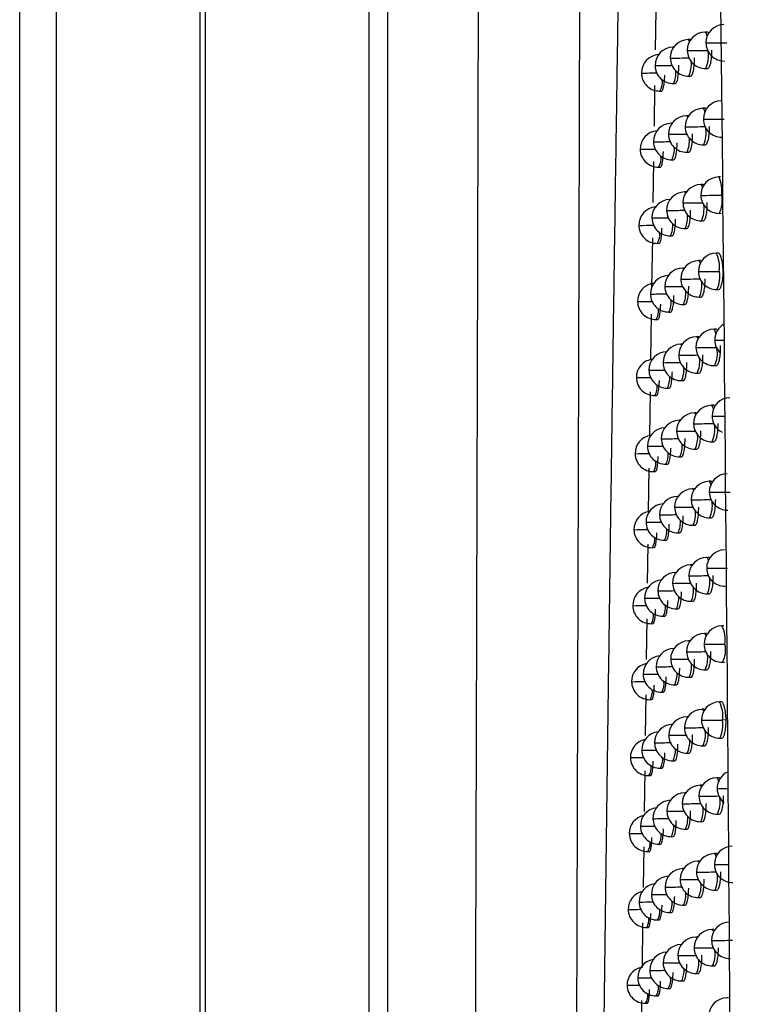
# Model space of a CAD drawing. Header units: millimetres. Extents: x 25 to 1229, y -261 to 1180.
# Tile 98 of 224: x 341 to 361, y 360 to 387. Entities that reach past the tile are written whole.
import ezdxf

# ---------------------------------------------------------------- set-up
doc = ezdxf.new("R2010")
doc.units = ezdxf.units.MM

msp = doc.modelspace()

# ---------------------------------------------------------------- linework, layer by layer
at = {"color": 7, "linetype": 'Continuous', "lineweight": 25}
for p, q in [((340.926, 280.449), (340.926, 640.449)), ((341.926, 640.449), (341.926, 280.449)), ((345.882, 280.406), (345.882, 640.493)), ((346.013, 452.562), (346.013, 338.337)), ((350.522, 338.789), (350.522, 452.347)), ((351.022, 452.347), (351.022, 338.552)), ((358.379, 386.495), (358.397, 387.587)), ((359.793, 386.984), (359.741, 386.983)), ((359.327, 386.777), (359.276, 386.777)), ((358.881, 386.571), (358.856, 386.571)), ((358.375, 386.064), (358.365, 386.064)), ((357.999, 385.86), (357.991, 385.86)), ((359.293, 385.777), (359.341, 385.778)), ((359.759, 385.983), (359.806, 385.984)), ((358.347, 384.402), (358.363, 385.521)), ((358.874, 385.571), (358.921, 385.572)), ((358.5, 385.366), (358.547, 385.367)), ((359.733, 384.893), (359.681, 384.892)), ((358.829, 384.481), (358.813, 384.481)), ((359.276, 384.687), (359.224, 384.686)), ((358.332, 383.974), (358.322, 383.974)), ((359.698, 383.893), (359.746, 383.893)), ((357.963, 383.77), (357.955, 383.77)), ((359.242, 383.686), (359.29, 383.687)), ((358.316, 382.309), (358.332, 383.429)), ((358.831, 383.481), (358.878, 383.482)), ((358.464, 383.276), (358.512, 383.277)), ((359.673, 382.804), (359.621, 382.803)), ((360.166, 383.01), (360.113, 383.01)), ((359.225, 382.597), (359.174, 382.597)), ((358.779, 382.391), (358.771, 382.391)), ((360.131, 382.01), (360.179, 382.011)), ((358.289, 381.885), (358.28, 381.885)), ((359.639, 381.803), (359.687, 381.804)), ((357.928, 381.68), (357.92, 381.68)), ((359.192, 381.597), (359.239, 381.598)), ((358.281, 379.989), (358.301, 381.337)), ((358.429, 381.187), (358.477, 381.188)), ((358.789, 381.391), (358.836, 381.392)), ((360.098, 380.921), (360.045, 380.92)), ((359.615, 380.715), (359.563, 380.714)), ((359.168, 380.508), (359.124, 380.508)), ((358.729, 380.302), (358.729, 380.302)), ((360.063, 379.921), (360.111, 379.921)), ((357.893, 379.592), (357.886, 379.592)), ((358.247, 379.796), (358.238, 379.796)), ((359.581, 379.714), (359.628, 379.715)), ((358.747, 379.303), (358.794, 379.303)), ((359.142, 379.508), (359.19, 379.509)), ((358.251, 377.991), (358.27, 379.247)), ((358.395, 379.098), (358.442, 379.099)), ((360.031, 378.833), (359.979, 378.832)), ((359.557, 378.626), (359.506, 378.625)), ((359.111, 378.42), (359.075, 378.42)), ((358.206, 377.708), (358.197, 377.708)), ((359.997, 377.832), (360.044, 377.833)), ((357.859, 377.504), (357.852, 377.504)), ((359.093, 377.42), (359.141, 377.421)), ((359.523, 377.626), (359.571, 377.626)), ((358.706, 377.215), (358.753, 377.216)), ((358.22, 375.904), (358.238, 377.109)), ((358.361, 377.01), (358.408, 377.011)), ((359.965, 376.745), (359.913, 376.744)), ((359.054, 376.333), (359.027, 376.332)), ((359.501, 376.539), (359.449, 376.538)), ((358.165, 375.621), (358.157, 375.621)), ((359.467, 375.538), (359.515, 375.539)), ((359.931, 375.745), (359.979, 375.745)), ((357.825, 375.417), (357.818, 375.417)), ((359.045, 375.332), (359.093, 375.333)), ((358.189, 373.819), (358.207, 375.02)), ((358.665, 375.128), (358.713, 375.128)), ((358.327, 374.923), (358.375, 374.924)), ((359.445, 374.452), (359.394, 374.451)), ((359.901, 374.659), (359.849, 374.658)), ((358.999, 374.246), (358.98, 374.246)), ((358.499, 373.739), (358.489, 373.739)), ((359.867, 373.658), (359.914, 373.659)), ((358.125, 373.534), (358.117, 373.534)), ((359.412, 373.452), (359.459, 373.452)), ((357.792, 373.331), (357.785, 373.331)), ((358.998, 373.246), (359.046, 373.247)), ((358.161, 371.86), (358.176, 372.932)), ((358.294, 372.837), (358.342, 372.838)), ((358.626, 373.041), (358.673, 373.042)), ((359.837, 372.573), (359.786, 372.572)), ((359.391, 372.366), (359.339, 372.366)), ((358.944, 372.16), (358.934, 372.16)), ((358.452, 371.653), (358.443, 371.653)), ((359.803, 371.572), (359.851, 371.573)), ((357.759, 371.245), (357.753, 371.245)), ((358.085, 371.449), (358.078, 371.449)), ((359.357, 371.366), (359.405, 371.367)), ((358.586, 370.956), (358.634, 370.957)), ((358.951, 371.16), (358.999, 371.161)), ((358.133, 369.772), (358.148, 370.889)), ((358.262, 370.752), (358.309, 370.753)), ((360.253, 370.694), (360.201, 370.693)), ((359.775, 370.487), (359.723, 370.487)), ((359.328, 370.281), (359.286, 370.281)), ((358.891, 370.075), (358.888, 370.075)), ((358.406, 369.568), (358.397, 369.569)), ((360.219, 369.693), (360.267, 369.694)), ((358.046, 369.364), (358.039, 369.364)), ((359.741, 369.487), (359.789, 369.488)), ((357.727, 369.161), (357.721, 369.161)), ((358.906, 369.076), (358.953, 369.076)), ((359.303, 369.281), (359.351, 369.282)), ((358.104, 367.685), (358.12, 368.801)), ((358.548, 368.871), (358.595, 368.872)), ((358.23, 368.667), (358.277, 368.668)), ((360.183, 368.61), (360.131, 368.609)), ((359.714, 368.403), (359.662, 368.402)), ((359.267, 368.197), (359.233, 368.196)), ((360.315, 368.111), (360.214, 368.109)), ((358.361, 367.484), (358.352, 367.485)), ((359.68, 367.402), (359.728, 367.403)), ((360.149, 367.609), (360.197, 367.61)), ((358.008, 367.28), (358.001, 367.28)), ((359.251, 367.197), (359.298, 367.197)), ((357.695, 367.077), (357.689, 367.077)), ((358.861, 366.992), (358.908, 366.992)), ((358.076, 365.599), (358.091, 366.714)), ((358.51, 366.787), (358.557, 366.788)), ((358.198, 366.583), (358.245, 366.584)), ((360.114, 366.526), (360.062, 366.525)), ((359.207, 366.114), (359.181, 366.113)), ((359.653, 366.32), (359.602, 366.319)), ((360.08, 365.525), (360.128, 365.526)), ((358.316, 365.401), (358.307, 365.401)), ((359.62, 365.319), (359.668, 365.32)), ((357.663, 364.994), (357.658, 364.994)), ((357.97, 365.197), (357.963, 365.197)), ((359.199, 365.113), (359.246, 365.114)), ((358.472, 364.704), (358.52, 364.705)), ((358.816, 364.908), (358.864, 364.909)), ((358.047, 363.515), (358.062, 364.629)), ((358.167, 364.501), (358.214, 364.501)), ((360.046, 364.443), (359.994, 364.442)), ((359.594, 364.237), (359.543, 364.236)), ((359.148, 364.031), (359.13, 364.031)), ((358.649, 363.524), (358.639, 363.524)), ((360.012, 363.443), (360.06, 363.443)), ((357.933, 363.115), (357.927, 363.115)), ((358.272, 363.319), (358.264, 363.319)), ((359.561, 363.236), (359.608, 363.237)), ((357.632, 362.912), (357.627, 362.912)), ((358.773, 362.826), (358.82, 362.827)), ((359.148, 363.031), (359.195, 363.032)), ((358.017, 361.323), (358.034, 362.544)), ((358.435, 362.622), (358.483, 362.623)), ((358.136, 362.418), (358.183, 362.419)), ((359.979, 362.361), (359.927, 362.361)), ((359.532, 362.155), (359.485, 362.154)), ((359.09, 361.949), (359.079, 361.949)), ((358.229, 361.237), (358.221, 361.238)), ((358.598, 361.442), (358.588, 361.442)), ((359.945, 361.361), (359.993, 361.362)), ((357.897, 361.034), (357.89, 361.034)), ((359.097, 360.949), (359.145, 360.95)), ((359.502, 361.155), (359.55, 361.155)), ((357.602, 360.831), (357.597, 360.831)), ((358.73, 360.745), (358.777, 360.745)), ((357.99, 359.244), (358.005, 360.417)), ((358.399, 360.541), (358.447, 360.541)), ((360.385, 360.487), (360.333, 360.486)), ((358.106, 360.337), (358.153, 360.338))]:
    msp.add_line(p, q, dxfattribs=at)
at = {"color": 7, "linetype": 'Continuous', "lineweight": 25, "flags": 128}
for points in [[(359.741, 386.983), (359.741, 386.983), (359.77, 386.945), (359.791, 386.861)], [(359.276, 386.777), (359.276, 386.777), (359.305, 386.738), (359.31, 386.721)], [(359.78, 386.684), (359.762, 386.685), (359.761, 386.685)], [(358.856, 386.571), (358.856, 386.571), (358.872, 386.559)], [(359.265, 386.477), (359.25, 386.477), (359.25, 386.477)], [(358.797, 386.27), (358.785, 386.27), (358.785, 386.27)], [(359.681, 384.892), (359.681, 384.892), (359.71, 384.854), (359.728, 384.787)], [(358.813, 384.481), (358.813, 384.481), (358.825, 384.475)], [(359.224, 384.686), (359.225, 384.686), (359.253, 384.648), (359.256, 384.641)], [(359.709, 384.594), (359.692, 384.594), (359.691, 384.594)], [(358.745, 384.18), (358.733, 384.18), (358.733, 384.18)], [(359.204, 384.386), (359.19, 384.386), (359.19, 384.386)], [(359.621, 382.803), (359.622, 382.803), (359.65, 382.764), (359.665, 382.712)], [(359.174, 382.597), (359.174, 382.597), (359.202, 382.561)], [(358.771, 382.391), (358.771, 382.391), (358.777, 382.389)], [(359.144, 382.296), (359.13, 382.296), (359.13, 382.296)], [(359.639, 382.503), (359.623, 382.504), (359.622, 382.504)], [(358.694, 382.09), (358.683, 382.09), (358.683, 382.09)], [(359.563, 380.714), (359.563, 380.714), (359.592, 380.675), (359.604, 380.637)], [(359.124, 380.508), (359.124, 380.508), (359.149, 380.48)], [(359.571, 380.414), (359.555, 380.414), (359.554, 380.414)], [(359.086, 380.207), (359.072, 380.207), (359.072, 380.207)], [(358.644, 380.001), (358.633, 380.001), (358.633, 380.001)], [(359.979, 378.832), (359.982, 378.832), (360.01, 378.787), (360.031, 378.701)], [(359.506, 378.625), (359.506, 378.625), (359.535, 378.587), (359.543, 378.561)], [(360.023, 378.533), (360.005, 378.534), (360.004, 378.534)], [(359.075, 378.42), (359.076, 378.42), (359.096, 378.4)], [(359.503, 378.326), (359.488, 378.326), (359.488, 378.326)], [(359.028, 378.119), (359.015, 378.119), (359.015, 378.119)], [(358.595, 377.913), (358.584, 377.913), (358.584, 377.913)], [(359.913, 376.744), (359.914, 376.744), (359.942, 376.706), (359.962, 376.631)], [(359.027, 376.332), (359.028, 376.332), (359.045, 376.319)], [(359.449, 376.538), (359.449, 376.538), (359.478, 376.5), (359.484, 376.484)], [(359.947, 376.446), (359.93, 376.446), (359.929, 376.446)], [(359.437, 376.238), (359.423, 376.238), (359.422, 376.238)], [(358.547, 375.826), (358.536, 375.826), (358.536, 375.826)], [(358.971, 376.031), (358.958, 376.031), (358.958, 376.031)], [(359.394, 374.451), (359.394, 374.451), (359.423, 374.413), (359.425, 374.408)], [(359.849, 374.658), (359.849, 374.658), (359.878, 374.619), (359.894, 374.56)], [(358.98, 374.246), (358.98, 374.246), (358.993, 374.238)], [(359.872, 374.358), (359.856, 374.359), (359.855, 374.359)], [(358.915, 373.945), (358.903, 373.945), (358.903, 373.945)], [(359.372, 374.151), (359.358, 374.151), (359.358, 374.151)], [(359.786, 372.572), (359.786, 372.572), (359.815, 372.534), (359.828, 372.488)], [(359.339, 372.366), (359.339, 372.366), (359.367, 372.331)], [(359.799, 372.272), (359.783, 372.272), (359.782, 372.272)], [(358.934, 372.16), (358.934, 372.16), (358.942, 372.157)], [(359.309, 372.065), (359.295, 372.065), (359.295, 372.065)], [(358.86, 371.859), (358.848, 371.859), (358.848, 371.859)], [(359.723, 370.487), (359.724, 370.487), (359.752, 370.448), (359.763, 370.416)], [(359.286, 370.281), (359.286, 370.281), (359.31, 370.254)], [(359.726, 370.187), (359.711, 370.187), (359.71, 370.187)], [(358.888, 370.075), (358.888, 370.075), (358.89, 370.075)], [(359.246, 369.98), (359.232, 369.98), (359.232, 369.98)], [(358.806, 369.774), (358.795, 369.774), (358.794, 369.774)], [(359.662, 368.402), (359.662, 368.402), (359.691, 368.364), (359.698, 368.343)], [(359.233, 368.196), (359.233, 368.196), (359.253, 368.177)], [(359.655, 368.102), (359.641, 368.102), (359.64, 368.102)], [(360.214, 368.109), (360.214, 368.109), (360.214, 368.109), (360.214, 368.109), (360.214, 368.108), (360.214, 368.108), (360.214, 368.108), (360.214, 368.108), (360.214, 368.108)], [(358.753, 367.69), (358.742, 367.69), (358.742, 367.69)], [(359.184, 367.895), (359.171, 367.896), (359.171, 367.896)], [(360.062, 366.525), (360.062, 366.525), (360.091, 366.487), (360.108, 366.424)], [(359.181, 366.113), (359.181, 366.113), (359.198, 366.1)], [(359.602, 366.319), (359.602, 366.319), (359.631, 366.281), (359.635, 366.27)], [(360.088, 366.226), (360.071, 366.226), (360.07, 366.226)], [(359.123, 365.812), (359.111, 365.812), (359.111, 365.812)], [(359.586, 366.019), (359.571, 366.019), (359.571, 366.019)], [(358.7, 365.606), (358.69, 365.606), (358.69, 365.606)], [(359.994, 364.442), (359.994, 364.442), (360.023, 364.404), (360.037, 364.355)], [(359.543, 364.236), (359.543, 364.236), (359.572, 364.198), (359.572, 364.196)], [(359.13, 364.031), (359.13, 364.031), (359.142, 364.024)], [(359.517, 363.936), (359.503, 363.936), (359.503, 363.936)], [(360.01, 364.143), (359.994, 364.143), (359.993, 364.143)], [(359.064, 363.729), (359.052, 363.729), (359.052, 363.729)], [(359.927, 362.361), (359.928, 362.361), (359.956, 362.322), (359.967, 362.286)], [(359.485, 362.154), (359.485, 362.154), (359.511, 362.123)], [(359.933, 362.061), (359.918, 362.061), (359.917, 362.061)], [(359.079, 361.949), (359.08, 361.949), (359.087, 361.946)], [(359.45, 361.854), (359.436, 361.854), (359.436, 361.854)], [(359.005, 361.647), (358.994, 361.648), (358.993, 361.648)]]:
    msp.add_lwpolyline(points, dxfattribs=at)
at = {"color": 7, "linetype": 'Continuous', "lineweight": 25}
for centre, radius, start, end in [((360.261, 386.69), 0.5, 91.0216, 180.6501), ((359.75, 386.483), 0.5, 91.0216, 180.7038), ((359.284, 386.277), 0.5, 91.0216, 180.7364), ((360.261, 386.69), 0.5, 180.6501, 271.0216), ((359.354, 462.343), 75.66, 270.32239, 270.74291), ((358.491, 385.866), 0.5, 93.4693, 180.737), ((358.865, 386.071), 0.5, 91.0216, 180.7475), ((359.75, 386.483), 0.5, 180.7038, 271.0216), ((358.795, 459.628), 73.153, 270.36858, 270.7928), ((358.966, 386.331), 0.866, 336.2945, 7.7765), ((358.865, 386.071), 0.5, 180.7475, 271.0216), ((357.831, 458.114), 72.051, 270.43272, 270.79408), ((359.284, 386.277), 0.5, 180.7364, 271.0216), ((358.292, 457.72), 71.452, 270.40531, 270.80464), ((358.584, 386.096), 0.778, 335.7611, 5.6099), ((358.491, 385.866), 0.5, 180.737, 271.0216), ((357.411, 460.905), 75.048, 270.44909, 270.76275), ((358.228, 385.869), 0.712, 335.2534, 3.8302), ((358.08, 385.611), 0.486, 329.7446, 7.2893), ((360.191, 384.6), 0.5, 91.0216, 180.6664), ((359.69, 384.392), 0.5, 91.0216, 180.7159), ((358.822, 383.981), 0.5, 91.0216, 180.7522), ((359.233, 384.186), 0.5, 91.0216, 180.7446), ((360.191, 384.6), 0.5, 180.6664, 271.0216), ((359.272, 459.349), 74.757, 270.33472, 270.76084), ((358.455, 383.776), 0.5, 94.3605, 180.7386), ((359.233, 384.186), 0.5, 180.7446, 271.0216), ((358.233, 455.112), 70.935, 270.41369, 270.80897), ((359.69, 384.392), 0.5, 180.7159, 271.0216), ((358.727, 456.59), 72.206, 270.37872, 270.80109), ((358.926, 384.234), 0.844, 336.1767, 7.2634), ((358.822, 383.981), 0.5, 180.7522, 271.0216), ((357.781, 455.847), 71.875, 270.43924, 270.7952), ((358.546, 384.001), 0.764, 335.6595, 5.2364), ((358.455, 383.776), 0.5, 180.7386, 271.0216), ((357.368, 458.954), 75.187, 270.45368, 270.76129), ((358.195, 383.775), 0.701, 335.163, 3.5345), ((358.05, 383.519), 0.48, 329.6748, 7.0406), ((359.63, 382.303), 0.5, 91.0216, 180.7272), ((360.122, 382.51), 0.5, 91.0216, 180.6819), ((359.293, 382.617), 0.909, 353.1585, 25.5591), ((359.183, 382.097), 0.5, 91.0216, 180.7521), ((358.78, 381.891), 0.5, 91.0216, 180.7564), ((359.63, 382.303), 0.5, 180.7272, 271.0216), ((358.66, 453.658), 71.363, 270.38854, 270.80854), ((360.122, 382.51), 0.5, 180.6819, 271.0216), ((359.191, 456.511), 74.009, 270.34678, 270.77771), ((359.41, 382.357), 0.8, 334.2879, 10.9481), ((358.42, 381.687), 0.5, 95.246, 180.7397), ((359.183, 382.097), 0.5, 180.7521, 271.0216), ((358.176, 452.579), 70.491, 270.42175, 270.81265), ((358.885, 382.138), 0.825, 336.0635, 6.7916), ((358.78, 381.891), 0.5, 180.7564, 271.0216), ((357.731, 453.639), 71.757, 270.44544, 270.7958), ((358.162, 381.683), 0.691, 335.0747, 3.2509), ((358.509, 381.907), 0.75, 335.5606, 4.8818), ((358.42, 381.687), 0.5, 180.7397, 271.0216), ((357.325, 457.056), 75.378, 270.45795, 270.75943), ((358.02, 381.427), 0.474, 329.6068, 6.8009), ((360.054, 380.42), 0.5, 91.0216, 180.6965), ((359.259, 380.534), 0.876, 352.5283, 26.1898), ((359.572, 380.214), 0.5, 91.0216, 180.7378), ((359.133, 380.008), 0.5, 91.0216, 180.759), ((360.054, 380.42), 0.5, 180.6965, 271.0216), ((359.111, 453.813), 73.401, 270.35856, 270.79356), ((359.382, 380.263), 0.763, 333.3442, 11.8924), ((358.738, 379.803), 0.5, 91.0216, 180.7599), ((359.572, 380.214), 0.5, 180.7378, 271.0216), ((358.595, 450.821), 70.616, 270.39805, 270.81519), ((358.844, 380.043), 0.807, 335.9543, 6.3532), ((358.386, 379.598), 0.5, 96.1259, 180.7403), ((359.133, 380.008), 0.5, 180.759, 271.0216), ((358.119, 450.116), 70.117, 270.42949, 270.8157), ((358.471, 379.814), 0.738, 335.464, 4.5441), ((358.386, 379.598), 0.5, 180.7403, 271.0216), ((357.283, 455.21), 75.621, 270.46192, 270.75718), ((358.738, 379.803), 0.5, 180.7599, 271.0216), ((357.682, 451.489), 71.695, 270.45132, 270.79591), ((358.129, 379.591), 0.682, 334.9886, 2.9785), ((357.991, 379.336), 0.469, 329.5405, 6.5699), ((359.988, 378.332), 0.5, 91.0216, 180.7102), ((360.504, 378.539), 0.5, 119.8299, 180.6534), ((359.515, 378.125), 0.5, 91.0216, 180.7476), ((360.504, 378.539), 0.5, 180.6534, 226.4316), ((359.864, 416.347), 37.814, 270.241, 270.6019), ((358.697, 377.715), 0.5, 91.0216, 180.7629), ((359.084, 377.92), 0.5, 91.0216, 180.7652), ((359.988, 378.332), 0.5, 180.7102, 271.0216), ((359.038, 450.502), 72.178, 270.36931, 270.80289), ((359.404, 378.155), 0.675, 331.4159, 12.9855), ((358.352, 377.51), 0.5, 97.0007, 180.7405), ((359.515, 378.125), 0.5, 180.7476, 271.0216), ((358.531, 448.074), 69.957, 270.40723, 270.82108), ((358.802, 377.949), 0.791, 335.8486, 5.9425), ((358.697, 377.715), 0.5, 180.7629, 271.0216), ((357.634, 449.393), 71.688, 270.45688, 270.79555), ((359.084, 377.92), 0.5, 180.7652, 271.0216), ((358.063, 447.72), 69.809, 270.4369, 270.81814), ((358.434, 377.722), 0.726, 335.3698, 4.2219), ((358.352, 377.51), 0.5, 180.7405, 271.0216), ((357.242, 453.416), 75.915, 270.46557, 270.75457), ((358.096, 377.5), 0.673, 334.9044, 2.7167), ((357.962, 377.246), 0.463, 329.4759, 6.3472), ((360.429, 376.452), 0.5, 91.0216, 180.6705), ((359.922, 376.244), 0.5, 91.0216, 180.7232), ((359.036, 375.832), 0.5, 91.0216, 180.7709), ((359.458, 376.038), 0.5, 91.0216, 180.7567), ((360.429, 376.452), 0.5, 180.6705, 243.1543), ((359.714, 423.964), 47.519, 270.2801, 270.6758), ((358.656, 375.627), 0.5, 92.778, 180.7654), ((359.922, 376.244), 0.5, 180.7232, 271.0216), ((358.966, 447.408), 71.172, 270.37985, 270.81204), ((359.149, 376.089), 0.855, 336.2347, 7.5158), ((358.318, 375.423), 0.5, 97.8704, 180.7402), ((359.036, 375.832), 0.5, 180.7709, 271.0216), ((358.008, 445.385), 69.562, 270.44398, 270.82001), ((359.458, 376.038), 0.5, 180.7567, 271.0216), ((358.467, 445.409), 69.379, 270.41608, 270.82624), ((358.76, 375.857), 0.776, 335.7458, 5.5555), ((358.656, 375.627), 0.5, 180.7654, 271.0216), ((357.586, 447.351), 71.733, 270.46212, 270.79473), ((358.396, 375.631), 0.715, 335.2779, 3.9136), ((358.318, 375.423), 0.5, 180.7402, 271.0216), ((357.201, 451.673), 76.259, 270.46892, 270.7516), ((358.064, 375.41), 0.664, 334.8223, 2.4647), ((357.933, 375.156), 0.458, 329.4129, 6.1324), ((360.355, 374.365), 0.5, 91.0216, 180.6867), ((359.403, 373.951), 0.5, 91.0216, 180.7651), ((359.858, 374.158), 0.5, 91.0216, 180.7353), ((358.989, 373.746), 0.5, 91.0216, 180.7759), ((358.894, 444.424), 70.274, 270.39006, 270.82031), ((360.355, 374.365), 0.5, 180.6867, 271.0216), ((359.428, 447.507), 73.15, 270.34767, 270.78348), ((358.617, 373.541), 0.5, 93.6618, 180.7674), ((359.403, 373.951), 0.5, 180.7651, 271.0216), ((358.404, 442.82), 68.877, 270.42462, 270.8307), ((359.858, 374.158), 0.5, 180.7353, 271.0216), ((359.103, 373.996), 0.835, 336.1206, 7.0299), ((358.285, 373.337), 0.5, 98.7355, 180.7395), ((358.989, 373.746), 0.5, 180.7759, 271.0216), ((357.953, 443.11), 69.373, 270.45074, 270.82133), ((358.718, 373.766), 0.762, 335.6458, 5.1892), ((358.617, 373.541), 0.5, 180.7674, 271.0216), ((357.539, 445.36), 71.828, 270.46705, 270.79348), ((358.207, 373.286), 0.485, 329.7287, 7.2356), ((358.359, 373.541), 0.704, 335.1881, 3.6183), ((358.285, 373.337), 0.5, 180.7395, 271.0216), ((357.321, 434.851), 61.522, 270.43798, 270.78228), ((357.905, 373.068), 0.453, 329.3516, 5.9253), ((359.794, 372.072), 0.5, 91.0216, 180.7466), ((360.282, 372.279), 0.5, 91.0216, 180.702), ((359.348, 371.866), 0.5, 91.0216, 180.7728), ((360.282, 372.279), 0.5, 180.702, 271.0216), ((359.343, 444.747), 72.476, 270.35976, 270.80013), ((358.943, 371.66), 0.5, 91.0216, 180.7803), ((359.794, 372.072), 0.5, 180.7466, 271.0216), ((358.824, 441.539), 69.475, 270.39995, 270.82775), ((359.057, 371.904), 0.816, 336.0108, 6.5803), ((358.253, 371.252), 0.5, 99.596, 180.7384), ((358.578, 371.456), 0.5, 94.5395, 180.7689), ((359.348, 371.866), 0.5, 180.7728, 271.0216), ((358.343, 440.303), 68.446, 270.43282, 270.83451), ((358.676, 371.676), 0.749, 335.5484, 4.8412), ((358.943, 371.66), 0.5, 180.7803, 271.0216), ((357.9, 440.892), 69.241, 270.45718, 270.82212), ((358.322, 371.453), 0.694, 335.1004, 3.335), ((358.253, 371.252), 0.5, 180.7384, 271.0216), ((357.284, 432.984), 61.74, 270.44113, 270.77825), ((358.578, 371.456), 0.5, 180.7689, 271.0216), ((357.493, 443.42), 71.973, 270.47166, 270.79182), ((358.173, 371.198), 0.479, 329.6603, 6.9922), ((357.876, 370.981), 0.449, 329.2918, 5.7256), ((360.21, 370.193), 0.5, 91.0216, 180.7164), ((359.442, 370.311), 0.85, 351.9917, 26.7265), ((359.732, 369.987), 0.5, 91.0216, 180.7572), ((359.294, 369.781), 0.5, 91.0216, 180.7798), ((360.21, 370.193), 0.5, 180.7164, 271.0216), ((359.26, 442.118), 71.932, 270.37157, 270.81575), ((359.571, 370.031), 0.731, 332.4826, 12.754), ((358.539, 369.371), 0.5, 95.4114, 180.7699), ((358.897, 369.575), 0.5, 91.0216, 180.7841), ((359.732, 369.987), 0.5, 180.7572, 271.0216), ((358.754, 438.745), 68.767, 270.40952, 270.8344), ((359.011, 369.813), 0.8, 335.9045, 6.1605), ((358.221, 369.167), 0.5, 100.4522, 180.7369), ((358.897, 369.575), 0.5, 180.7841, 271.0216), ((357.847, 438.728), 69.161, 270.46329, 270.82241), ((359.294, 369.781), 0.5, 180.7798, 271.0216), ((358.282, 437.852), 68.08, 270.4407, 270.83767), ((358.634, 369.587), 0.736, 335.4534, 4.5096), ((358.539, 369.371), 0.5, 180.7699, 271.0216), ((357.447, 441.528), 72.166, 270.47595, 270.78977), ((358.285, 369.365), 0.685, 335.0148, 3.0629), ((358.221, 369.167), 0.5, 180.7369, 271.0216), ((357.246, 431.157), 61.998, 270.444, 270.77389), ((358.14, 369.11), 0.473, 329.5937, 6.7576), ((357.848, 368.894), 0.444, 329.2338, 5.533), ((360.14, 368.109), 0.5, 91.0216, 180.73), ((359.429, 368.236), 0.795, 350.7768, 27.9637), ((359.671, 367.902), 0.5, 91.0216, 180.767), ((358.852, 367.491), 0.5, 91.0216, 180.7874), ((359.242, 367.697), 0.5, 91.0216, 180.7862), ((360.14, 368.109), 0.5, 180.73, 271.0216), ((359.177, 439.608), 71.507, 270.38308, 270.83037), ((359.318, 367.97), 0.907, 336.5005, 8.7367), ((358.501, 367.287), 0.5, 96.2778, 180.7704), ((359.242, 367.697), 0.5, 180.7862, 271.0216), ((358.222, 435.465), 67.777, 270.44825, 270.84023), ((359.671, 367.902), 0.5, 180.767, 271.0216), ((358.686, 436.035), 68.141, 270.41876, 270.84028), ((358.965, 367.724), 0.784, 335.8014, 5.7659), ((358.189, 367.083), 0.5, 101.3042, 180.735), ((358.852, 367.491), 0.5, 180.7874, 271.0216), ((357.795, 436.616), 69.134, 270.46909, 270.82222), ((358.592, 367.499), 0.725, 335.3606, 4.1928), ((358.501, 367.287), 0.5, 180.7704, 271.0216), ((357.402, 439.685), 72.407, 270.47993, 270.78733), ((358.248, 367.278), 0.676, 334.9312, 2.8013), ((358.189, 367.083), 0.5, 180.735, 271.0216), ((357.209, 429.371), 62.296, 270.4466, 270.76921), ((358.107, 367.024), 0.468, 329.5286, 6.5313), ((357.82, 366.809), 0.44, 329.1771, 5.3474), ((360.57, 366.232), 0.5, 115.7515, 180.692), ((360.071, 366.025), 0.5, 91.0216, 180.7428), ((359.19, 365.613), 0.5, 91.0216, 180.792), ((359.611, 365.819), 0.5, 91.0216, 180.7761), ((360.57, 366.232), 0.5, 180.692, 231.7988), ((359.906, 404.799), 38.574, 270.2693, 270.6668), ((358.807, 365.408), 0.5, 92.4766, 180.7901), ((359.611, 365.819), 0.5, 180.7761, 271.0216), ((358.619, 433.403), 67.593, 270.42768, 270.84544), ((360.071, 366.025), 0.5, 180.7428, 271.0216), ((359.111, 435.377), 69.36, 270.39234, 270.8301), ((359.312, 365.865), 0.84, 336.1488, 7.15), ((358.463, 365.204), 0.5, 97.1391, 180.7704), ((359.19, 365.613), 0.5, 180.792, 271.0216), ((358.163, 433.137), 67.533, 270.45548, 270.84221), ((358.918, 365.636), 0.77, 335.7012, 5.393), ((358.158, 365), 0.5, 102.1522, 180.7327), ((358.807, 365.408), 0.5, 180.7901, 271.0216), ((357.743, 434.554), 69.155, 270.47456, 270.82156), ((358.55, 365.412), 0.714, 335.2701, 3.8897), ((358.158, 365), 0.5, 180.7327, 271.0216), ((357.173, 427.625), 62.633, 270.44892, 270.76423), ((358.463, 365.204), 0.5, 180.7704, 271.0216), ((357.357, 437.889), 72.695, 270.4836, 270.78453), ((358.074, 364.939), 0.462, 329.4653, 6.3131), ((358.212, 365.192), 0.667, 334.8495, 2.5496), ((357.793, 364.724), 0.436, 329.122, 5.1684), ((360.003, 363.942), 0.5, 91.0216, 180.7547), ((360.493, 364.149), 0.5, 91.0216, 180.7079), ((359.552, 363.736), 0.5, 91.0216, 180.7845), ((359.139, 363.531), 0.5, 91.0216, 180.7972), ((360.003, 363.942), 0.5, 180.7547, 271.0216), ((359.036, 432.457), 68.523, 270.40254, 270.83821), ((360.493, 364.149), 0.5, 180.7079, 271.0216), ((359.75, 412.379), 48.236, 270.3083, 270.7371), ((358.764, 363.326), 0.5, 93.3503, 180.7924), ((359.552, 363.736), 0.5, 180.7845, 271.0216), ((358.553, 430.844), 67.116, 270.43627, 270.84991), ((359.262, 363.776), 0.821, 336.0392, 6.6971), ((358.127, 362.918), 0.5, 102.9964, 180.73), ((358.427, 363.122), 0.5, 97.9953, 180.77), ((359.139, 363.531), 0.5, 180.7972, 271.0216), ((358.105, 430.866), 67.344, 270.46238, 270.84363), ((358.509, 363.326), 0.703, 335.1817, 3.5991), ((358.872, 363.549), 0.756, 335.6036, 5.0393), ((358.427, 363.122), 0.5, 180.77, 271.0216), ((357.312, 436.141), 73.029, 270.48697, 270.78138), ((358.764, 363.326), 0.5, 180.7924, 271.0216), ((357.692, 432.542), 69.225, 270.47971, 270.82047), ((358.352, 363.071), 0.487, 329.7526, 7.3244), ((358.127, 362.918), 0.5, 180.73, 271.0216), ((357.136, 425.919), 63.009, 270.45096, 270.75897), ((358.042, 362.855), 0.457, 329.4035, 6.1026), ((357.766, 362.641), 0.432, 329.0681, 4.9962), ((360.417, 362.067), 0.5, 91.0216, 180.7228), ((359.936, 361.861), 0.5, 91.0216, 180.7659), ((359.493, 361.655), 0.5, 91.0216, 180.7923), ((360.417, 362.067), 0.5, 180.7228, 271.0216), ((359.468, 433.224), 71.165, 270.37426, 270.82316), ((358.721, 361.245), 0.5, 94.2178, 180.7941), ((359.088, 361.449), 0.5, 91.0216, 180.8017), ((359.936, 361.861), 0.5, 180.7659, 271.0216), ((358.962, 429.629), 67.777, 270.41242, 270.84549), ((359.211, 361.689), 0.804, 335.9333, 6.2748), ((358.39, 361.04), 0.5, 98.8467, 180.7692), ((359.493, 361.655), 0.5, 180.7923, 271.0216), ((358.488, 428.352), 66.707, 270.44453, 270.85372), ((358.826, 361.463), 0.743, 335.5084, 4.7026), ((358.097, 360.837), 0.5, 103.8369, 180.727), ((358.721, 361.245), 0.5, 180.7941, 271.0216), ((357.642, 430.577), 69.342, 270.48454, 270.81895), ((359.088, 361.449), 0.5, 180.8017, 271.0216), ((358.048, 428.649), 67.209, 270.46895, 270.84453), ((358.468, 361.241), 0.694, 335.0953, 3.3202), ((358.39, 361.04), 0.5, 180.7692, 271.0216), ((357.429, 419.96), 58.928, 270.45465, 270.81327), ((358.314, 360.987), 0.481, 329.6847, 7.0812), ((358.097, 360.837), 0.5, 180.727, 271.0216), ((357.101, 424.254), 63.425, 270.45274, 270.75342), ((358.01, 360.771), 0.453, 329.3433, 5.8996), ((357.739, 360.558), 0.428, 329.0158, 4.8302), ((360.342, 359.986), 0.5, 91.0216, 180.7369)]:
    msp.add_arc(centre, radius, start, end, dxfattribs=at)
for points, knots in [([(353.379, 340.12), (353.383, 341.262), (353.39, 343.546), (353.401, 346.974), (353.412, 350.404), (353.423, 353.836), (353.434, 357.269), (353.444, 360.704), (353.454, 364.141), (353.464, 367.58), (353.474, 371.02), (353.483, 374.462), (353.493, 377.906), (353.502, 381.352), (353.511, 384.799), (353.52, 388.248), (353.529, 391.699), (353.54, 396.302), (353.554, 402.059), (353.57, 408.972), (353.585, 415.89), (353.6, 422.812), (353.614, 429.739), (353.627, 436.67), (353.639, 443.605), (353.647, 448.232), (353.651, 450.546)], [0, 0, 0, 0, 0.031249, 0.062496, 0.093743, 0.124989, 0.156235, 0.187481, 0.218727, 0.249974, 0.281222, 0.312471, 0.343721, 0.374972, 0.406226, 0.437482, 0.46874, 0.500001, 0.562517, 0.625024, 0.687525, 0.75002, 0.812514, 0.875007, 0.937501, 1, 1, 1, 1]), ([(356.148, 338.214), (356.152, 339.282), (356.159, 341.407), (356.17, 344.582), (356.18, 347.728), (356.19, 350.845), (356.2, 353.932), (356.21, 356.99), (356.219, 360.02), (356.229, 363.019), (356.238, 365.99), (356.246, 368.931), (356.255, 371.842), (356.263, 374.724), (356.272, 377.576), (356.28, 380.399), (356.288, 383.192), (356.295, 385.955), (356.303, 388.688), (356.31, 391.392), (356.317, 394.065), (356.324, 396.709), (356.331, 399.323), (356.337, 401.906), (356.344, 404.46), (356.35, 406.984), (356.356, 409.477), (356.362, 411.94), (356.368, 414.373), (356.374, 416.776), (356.378, 418.368), (356.379, 419.159)], [0, 0, 0, 0, 0.039794, 0.079209, 0.118245, 0.156901, 0.195178, 0.233075, 0.270593, 0.307732, 0.344491, 0.380871, 0.416871, 0.452492, 0.487734, 0.522596, 0.557079, 0.591182, 0.624906, 0.658251, 0.691216, 0.723801, 0.756008, 0.787835, 0.819282, 0.85035, 0.881039, 0.911348, 0.941278, 0.970829, 1, 1, 1, 1]), ([(356.706, 337.799), (356.717, 338.782), (356.739, 340.744), (356.773, 343.68), (356.807, 346.602), (356.841, 349.51), (356.876, 352.404), (356.911, 355.283), (356.947, 358.147), (356.983, 360.997), (357.019, 363.833), (357.057, 366.654), (357.094, 369.46), (357.132, 372.252), (357.17, 375.029), (357.209, 377.791), (357.249, 380.539), (357.289, 383.272), (357.329, 385.99), (357.37, 388.693), (357.411, 391.381), (357.453, 394.054), (357.496, 396.712), (357.539, 399.356), (357.582, 401.984), (357.626, 404.597), (357.671, 407.195), (357.716, 409.779), (357.762, 412.347), (357.808, 414.899), (357.839, 416.596), (357.855, 417.442)], [0, 0, 0, 0, 0.037324, 0.074443, 0.111358, 0.148069, 0.184577, 0.220881, 0.256981, 0.292878, 0.328572, 0.364063, 0.399351, 0.434437, 0.46932, 0.504, 0.538478, 0.572754, 0.606828, 0.6407, 0.67437, 0.707838, 0.741105, 0.774171, 0.807035, 0.839698, 0.87216, 0.904421, 0.936481, 0.968341, 1, 1, 1, 1]), ([(360.623, 315.531), (360.586, 331.904), (360.513, 348.287), (360.261, 381.068), (360.08, 397.461), (359.828, 413.844)], [0, 0, 0, 0, 0.5, 0.5, 1, 1, 1, 1]), ([(359.841, 386.943), (359.835, 386.952), (359.82, 386.977), (359.803, 386.989), (359.793, 386.984), (359.793, 386.984)], [0, 0, 0, 0, 0.3787345, 0.9918345, 1, 1, 1, 1]), ([(359.806, 385.984), (359.817, 385.987), (359.836, 385.994), (359.866, 386.043), (359.89, 386.115), (359.908, 386.208), (359.922, 386.325), (359.923, 386.422), (359.924, 386.485)], [0, 0, 0, 0, 0.166156, 0.305686, 0.499381, 0.63172, 0.759427, 1, 1, 1, 1]), ([(358.921, 385.572), (358.93, 385.575), (358.947, 385.582), (358.969, 385.63), (358.986, 385.696), (359.003, 385.794), (359.015, 385.921), (359.016, 386.026), (359.016, 386.072)], [0, 0, 0, 0, 0.1667873, 0.3230043, 0.4669029, 0.598472, 0.8237043, 1, 1, 1, 1]), ([(359.341, 385.778), (359.351, 385.781), (359.369, 385.788), (359.395, 385.838), (359.417, 385.91), (359.433, 386.002), (359.445, 386.118), (359.447, 386.215), (359.447, 386.278)], [0, 0, 0, 0, 0.170001, 0.310854, 0.499335, 0.631923, 0.75973, 1, 1, 1, 1]), ([(358.547, 385.367), (358.555, 385.371), (358.571, 385.379), (358.591, 385.432), (358.607, 385.504), (358.621, 385.605), (358.629, 385.709), (358.63, 385.786), (358.63, 385.806)], [0, 0, 0, 0, 0.193854, 0.372678, 0.534491, 0.67927, 0.916767, 1, 1, 1, 1]), ([(359.775, 384.86), (359.771, 384.866), (359.757, 384.888), (359.742, 384.898), (359.733, 384.893), (359.733, 384.893)], [0, 0, 0, 0, 0.3056279, 0.9908265, 1, 1, 1, 1]), ([(359.29, 383.687), (359.299, 383.691), (359.317, 383.697), (359.343, 383.748), (359.365, 383.82), (359.38, 383.911), (359.392, 384.028), (359.393, 384.125), (359.394, 384.188)], [0, 0, 0, 0, 0.1707815, 0.3119034, 0.4993256, 0.6319621, 0.7597874, 1, 1, 1, 1]), ([(359.746, 383.894), (359.756, 383.897), (359.776, 383.903), (359.804, 383.953), (359.828, 384.025), (359.845, 384.118), (359.859, 384.234), (359.861, 384.331), (359.862, 384.394)], [0, 0, 0, 0, 0.166447, 0.306085, 0.499368, 0.631714, 0.759428, 1, 1, 1, 1]), ([(358.878, 383.482), (358.887, 383.485), (358.903, 383.492), (358.925, 383.54), (358.942, 383.607), (358.958, 383.704), (358.97, 383.821), (358.97, 383.914), (358.971, 383.948)], [0, 0, 0, 0, 0.175227, 0.339169, 0.489982, 0.627653, 0.862615, 1, 1, 1, 1]), ([(358.512, 383.277), (358.52, 383.281), (358.536, 383.289), (358.556, 383.345), (358.571, 383.418), (358.584, 383.52), (358.592, 383.62), (358.593, 383.693), (358.593, 383.71)], [0, 0, 0, 0, 0.199194, 0.382175, 0.546929, 0.693428, 0.93071, 1, 1, 1, 1]), ([(359.71, 382.777), (359.708, 382.781), (359.696, 382.8), (359.683, 382.808), (359.673, 382.803), (359.673, 382.803)], [0, 0, 0, 0, 0.21333, 0.989558, 1, 1, 1, 1]), ([(359.687, 381.804), (359.697, 381.807), (359.716, 381.813), (359.744, 381.863), (359.767, 381.935), (359.784, 382.028), (359.798, 382.144), (359.799, 382.241), (359.8, 382.304)], [0, 0, 0, 0, 0.166791, 0.306553, 0.499355, 0.631718, 0.759441, 1, 1, 1, 1]), ([(359.239, 381.598), (359.248, 381.601), (359.266, 381.607), (359.289, 381.654), (359.308, 381.718), (359.326, 381.815), (359.34, 381.944), (359.341, 382.051), (359.341, 382.098)], [0, 0, 0, 0, 0.163655, 0.3176, 0.460129, 0.591235, 0.818254, 1, 1, 1, 1]), ([(358.836, 381.392), (358.844, 381.396), (358.861, 381.402), (358.882, 381.452), (358.899, 381.518), (358.914, 381.616), (358.925, 381.731), (358.926, 381.821), (358.926, 381.853)], [0, 0, 0, 0, 0.177741, 0.343816, 0.496353, 0.635337, 0.871684, 1, 1, 1, 1]), ([(358.477, 381.188), (358.485, 381.192), (358.501, 381.2), (358.521, 381.258), (358.536, 381.333), (358.548, 381.437), (358.555, 381.534), (358.556, 381.602), (358.556, 381.615)], [0, 0, 0, 0, 0.205902, 0.394017, 0.562299, 0.710714, 0.946999, 1, 1, 1, 1]), ([(360.111, 379.923), (360.12, 379.925), (360.137, 379.928), (360.162, 379.962), (360.19, 380.027), (360.216, 380.139), (360.232, 380.293), (360.235, 380.446), (360.224, 380.597), (360.201, 380.743), (360.17, 380.845), (360.139, 380.898), (360.117, 380.921), (360.103, 380.918), (360.098, 380.918)], [0, 0, 0, 0, 0.066925, 0.134383, 0.198564, 0.316599, 0.421739, 0.51403, 0.606201, 0.711308, 0.829397, 0.893637, 0.961176, 1, 1, 1, 1]), ([(359.628, 379.715), (359.638, 379.718), (359.657, 379.724), (359.685, 379.774), (359.708, 379.846), (359.724, 379.939), (359.737, 380.055), (359.739, 380.152), (359.739, 380.215)], [0, 0, 0, 0, 0.1671904, 0.3070955, 0.499344, 0.6317281, 0.7594618, 1, 1, 1, 1]), ([(359.19, 379.509), (359.199, 379.512), (359.216, 379.518), (359.239, 379.565), (359.257, 379.63), (359.275, 379.726), (359.288, 379.855), (359.289, 379.962), (359.29, 380.009)], [0, 0, 0, 0, 0.164066, 0.318317, 0.461032, 0.592203, 0.818987, 1, 1, 1, 1]), ([(358.794, 379.304), (358.803, 379.307), (358.819, 379.314), (358.84, 379.364), (358.856, 379.431), (358.871, 379.529), (358.882, 379.641), (358.882, 379.729), (358.883, 379.758)], [0, 0, 0, 0, 0.1804747, 0.3488407, 0.5031942, 0.6435201, 0.8811217, 1, 1, 1, 1]), ([(358.442, 379.099), (358.45, 379.104), (358.466, 379.112), (358.486, 379.174), (358.501, 379.252), (358.513, 379.358), (358.519, 379.45), (358.52, 379.513), (358.52, 379.52)], [0, 0, 0, 0, 0.214806, 0.409629, 0.582384, 0.733032, 0.967068, 1, 1, 1, 1]), ([(360.082, 378.789), (360.076, 378.799), (360.06, 378.824), (360.042, 378.837), (360.032, 378.832), (360.031, 378.832)], [0, 0, 0, 0, 0.394833, 0.947479, 1, 1, 1, 1]), ([(359.583, 378.613), (359.574, 378.622), (359.566, 378.631), (359.557, 378.626), (359.557, 378.626)], [0, 0, 0, 0, 0.985368, 1, 1, 1, 1]), ([(360.044, 377.836), (360.049, 377.836), (360.063, 377.834), (360.085, 377.858), (360.113, 377.911), (360.142, 378.011), (360.161, 378.169), (360.167, 378.307), (360.162, 378.374), (360.162, 378.382)], [0, 0, 0, 0, 0.065919, 0.205708, 0.327802, 0.518234, 0.750039, 0.96886, 1, 1, 1, 1]), ([(359.571, 377.627), (359.581, 377.63), (359.599, 377.636), (359.626, 377.686), (359.649, 377.758), (359.665, 377.851), (359.678, 377.967), (359.679, 378.064), (359.68, 378.127)], [0, 0, 0, 0, 0.167654, 0.307723, 0.499334, 0.631744, 0.75949, 1, 1, 1, 1]), ([(359.141, 377.421), (359.15, 377.424), (359.167, 377.43), (359.189, 377.478), (359.207, 377.542), (359.224, 377.639), (359.237, 377.768), (359.238, 377.874), (359.239, 377.921)], [0, 0, 0, 0, 0.164543, 0.319149, 0.462078, 0.593323, 0.819833, 1, 1, 1, 1]), ([(358.408, 377.011), (358.417, 377.016), (358.433, 377.026), (358.453, 377.093), (358.468, 377.176), (358.479, 377.285), (358.484, 377.371), (358.484, 377.425), (358.484, 377.427)], [0, 0, 0, 0, 0.227574, 0.431872, 0.610772, 0.764214, 0.99381, 1, 1, 1, 1]), ([(358.753, 377.216), (358.762, 377.219), (358.777, 377.226), (358.798, 377.276), (358.814, 377.344), (358.829, 377.443), (358.839, 377.553), (358.839, 377.637), (358.84, 377.664)], [0, 0, 0, 0, 0.183494, 0.354353, 0.510644, 0.65235, 0.891038, 1, 1, 1, 1]), ([(360.011, 376.708), (360.006, 376.716), (359.991, 376.739), (359.975, 376.75), (359.965, 376.745), (359.965, 376.745)], [0, 0, 0, 0, 0.344943, 0.991367, 1, 1, 1, 1]), ([(359.979, 375.746), (359.989, 375.749), (360.008, 375.755), (360.038, 375.804), (360.062, 375.877), (360.079, 375.969), (360.094, 376.086), (360.095, 376.183), (360.096, 376.246)], [0, 0, 0, 0, 0.1651989, 0.3044205, 0.499365, 0.6316091, 0.7592877, 1, 1, 1, 1]), ([(359.093, 375.333), (359.102, 375.337), (359.118, 375.343), (359.14, 375.391), (359.158, 375.455), (359.175, 375.553), (359.187, 375.681), (359.188, 375.787), (359.189, 375.834)], [0, 0, 0, 0, 0.165101, 0.320117, 0.463295, 0.594624, 0.820814, 1, 1, 1, 1]), ([(359.515, 375.539), (359.525, 375.543), (359.542, 375.549), (359.569, 375.599), (359.591, 375.671), (359.607, 375.763), (359.619, 375.88), (359.62, 375.976), (359.621, 376.04)], [0, 0, 0, 0, 0.1681934, 0.3084497, 0.4993241, 0.6317676, 0.7595278, 1, 1, 1, 1]), ([(358.713, 375.129), (358.721, 375.132), (358.737, 375.139), (358.757, 375.19), (358.773, 375.259), (358.787, 375.359), (358.797, 375.466), (358.797, 375.547), (358.797, 375.571)], [0, 0, 0, 0, 0.1868905, 0.3605118, 0.5189007, 0.6620388, 0.9015909, 1, 1, 1, 1]), ([(358.375, 374.924), (358.384, 374.93), (358.401, 374.941), (358.422, 375.018), (358.435, 375.11), (358.445, 375.215), (358.447, 375.293), (358.448, 375.335)], [0, 0, 0, 0, 0.248157, 0.467549, 0.655991, 0.813395, 1, 1, 1, 1]), ([(359.941, 374.628), (359.937, 374.634), (359.924, 374.654), (359.91, 374.663), (359.901, 374.658), (359.901, 374.658)], [0, 0, 0, 0, 0.264402, 0.990255, 1, 1, 1, 1]), ([(359.914, 373.659), (359.925, 373.662), (359.944, 373.668), (359.972, 373.717), (359.996, 373.79), (360.013, 373.883), (360.027, 373.999), (360.028, 374.096), (360.029, 374.159)], [0, 0, 0, 0, 0.165445, 0.304759, 0.499353, 0.631605, 0.759291, 1, 1, 1, 1]), ([(359.459, 373.453), (359.469, 373.456), (359.487, 373.462), (359.515, 373.518), (359.541, 373.616), (359.561, 373.771), (359.563, 373.888), (359.563, 373.953)], [0, 0, 0, 0, 0.16728, 0.3163, 0.553324, 0.753245, 1, 1, 1, 1]), ([(359.046, 373.247), (359.054, 373.25), (359.071, 373.257), (359.092, 373.305), (359.11, 373.37), (359.126, 373.467), (359.138, 373.585), (359.138, 373.679), (359.139, 373.715)], [0, 0, 0, 0, 0.172979, 0.33525, 0.484969, 0.622124, 0.857781, 1, 1, 1, 1]), ([(358.673, 373.042), (358.681, 373.046), (358.697, 373.053), (358.717, 373.105), (358.732, 373.175), (358.746, 373.275), (358.755, 373.38), (358.756, 373.458), (358.756, 373.479)], [0, 0, 0, 0, 0.190801, 0.367551, 0.528257, 0.672898, 0.913015, 1, 1, 1, 1]), ([(358.342, 372.838), (358.352, 372.846), (358.372, 372.861), (358.396, 372.977), (358.411, 373.113), (358.412, 373.211), (358.413, 373.245)], [0, 0, 0, 0, 0.283209, 0.568525, 0.853842, 1, 1, 1, 1]), ([(359.872, 372.549), (359.87, 372.552), (359.859, 372.57), (359.847, 372.577), (359.837, 372.572), (359.837, 372.572)], [0, 0, 0, 0, 0.165799, 0.988874, 1, 1, 1, 1]), ([(359.851, 371.573), (359.861, 371.576), (359.88, 371.582), (359.908, 371.632), (359.931, 371.704), (359.948, 371.797), (359.961, 371.913), (359.963, 372.01), (359.963, 372.073)], [0, 0, 0, 0, 0.1657342, 0.3051536, 0.4993411, 0.6316063, 0.7592999, 1, 1, 1, 1]), ([(359.405, 371.367), (359.414, 371.37), (359.431, 371.376), (359.454, 371.422), (359.473, 371.486), (359.491, 371.583), (359.505, 371.712), (359.506, 371.819), (359.507, 371.867)], [0, 0, 0, 0, 0.16274, 0.31604, 0.458183, 0.589161, 0.816699, 1, 1, 1, 1]), ([(358.999, 371.161), (359.008, 371.165), (359.024, 371.171), (359.045, 371.219), (359.062, 371.285), (359.078, 371.383), (359.089, 371.498), (359.09, 371.59), (359.09, 371.623)], [0, 0, 0, 0, 0.175233, 0.339447, 0.49077, 0.629189, 0.866347, 1, 1, 1, 1]), ([(358.634, 370.957), (358.642, 370.961), (358.657, 370.968), (358.677, 371.022), (358.693, 371.093), (358.706, 371.194), (358.714, 371.295), (358.715, 371.37), (358.715, 371.388)], [0, 0, 0, 0, 0.195437, 0.375834, 0.539167, 0.685413, 0.925676, 1, 1, 1, 1]), ([(358.309, 370.753), (358.319, 370.76), (358.338, 370.775), (358.362, 370.891), (358.376, 371.026), (358.378, 371.123), (358.378, 371.154)], [0, 0, 0, 0, 0.285452, 0.572804, 0.860163, 1, 1, 1, 1]), ([(359.789, 369.488), (359.799, 369.491), (359.817, 369.497), (359.845, 369.547), (359.868, 369.619), (359.884, 369.712), (359.897, 369.828), (359.898, 369.925), (359.899, 369.988)], [0, 0, 0, 0, 0.166072, 0.305613, 0.499331, 0.631613, 0.759316, 1, 1, 1, 1]), ([(359.351, 369.282), (359.36, 369.285), (359.377, 369.291), (359.4, 369.338), (359.418, 369.402), (359.436, 369.498), (359.45, 369.627), (359.451, 369.734), (359.451, 369.782)], [0, 0, 0, 0, 0.1630856, 0.3166459, 0.4589464, 0.58998, 0.8173191, 1, 1, 1, 1]), ([(358.595, 368.872), (358.603, 368.876), (358.619, 368.884), (358.639, 368.939), (358.654, 369.012), (358.666, 369.115), (358.674, 369.213), (358.674, 369.283), (358.674, 369.297)], [0, 0, 0, 0, 0.201144, 0.385952, 0.552372, 0.700374, 0.940168, 1, 1, 1, 1]), ([(358.953, 369.077), (358.962, 369.08), (358.978, 369.086), (358.999, 369.135), (359.015, 369.201), (359.031, 369.299), (359.041, 369.412), (359.042, 369.502), (359.042, 369.532)], [0, 0, 0, 0, 0.1776507, 0.3439256, 0.4969217, 0.6366257, 0.8751831, 1, 1, 1, 1]), ([(358.277, 368.668), (358.287, 368.676), (358.306, 368.691), (358.329, 368.807), (358.343, 368.94), (358.345, 369.035), (358.345, 369.065)], [0, 0, 0, 0, 0.287549, 0.577257, 0.866969, 1, 1, 1, 1]), ([(360.315, 368.111), (360.312, 368.174), (360.308, 368.272), (360.291, 368.388), (360.27, 368.482), (360.243, 368.556), (360.212, 368.599), (360.193, 368.615), (360.183, 368.61), (360.183, 368.609)], [0, 0, 0, 0, 0.241717, 0.368375, 0.498584, 0.706686, 0.842012, 0.997921, 1, 1, 1, 1]), ([(360.197, 367.61), (360.207, 367.613), (360.227, 367.619), (360.256, 367.668), (360.281, 367.741), (360.298, 367.834), (360.312, 367.95), (360.314, 368.047), (360.315, 368.111)], [0, 0, 0, 0, 0.164301, 0.303225, 0.499361, 0.631533, 0.759187, 1, 1, 1, 1]), ([(359.298, 367.198), (359.307, 367.201), (359.324, 367.207), (359.346, 367.254), (359.364, 367.318), (359.382, 367.415), (359.395, 367.543), (359.396, 367.65), (359.396, 367.698)], [0, 0, 0, 0, 0.163489, 0.3173494, 0.4598319, 0.5909286, 0.8180363, 1, 1, 1, 1]), ([(359.728, 367.403), (359.738, 367.407), (359.756, 367.413), (359.783, 367.462), (359.805, 367.535), (359.821, 367.627), (359.834, 367.744), (359.835, 367.841), (359.835, 367.904)], [0, 0, 0, 0, 0.166466, 0.306147, 0.499321, 0.631626, 0.75934, 1, 1, 1, 1]), ([(358.908, 366.993), (358.916, 366.996), (358.932, 367.003), (358.953, 367.052), (358.969, 367.118), (358.984, 367.216), (358.995, 367.327), (358.995, 367.414), (358.995, 367.442)], [0, 0, 0, 0, 0.180278, 0.3487612, 0.5035182, 0.6445346, 0.8843666, 1, 1, 1, 1]), ([(358.557, 366.788), (358.565, 366.792), (358.581, 366.8), (358.601, 366.859), (358.615, 366.934), (358.628, 367.038), (358.634, 367.133), (358.635, 367.198), (358.635, 367.208)], [0, 0, 0, 0, 0.208527, 0.398945, 0.569172, 0.719171, 0.957537, 1, 1, 1, 1]), ([(358.245, 366.585), (358.255, 366.592), (358.274, 366.607), (358.297, 366.723), (358.31, 366.855), (358.311, 366.948), (358.312, 366.976)], [0, 0, 0, 0, 0.289713, 0.58161, 0.873511, 1, 1, 1, 1]), ([(360.155, 366.494), (360.151, 366.5), (360.138, 366.521), (360.124, 366.531), (360.114, 366.526), (360.114, 366.526)], [0, 0, 0, 0, 0.287304, 0.99057, 1, 1, 1, 1]), ([(359.668, 365.32), (359.677, 365.323), (359.695, 365.33), (359.721, 365.379), (359.743, 365.452), (359.759, 365.544), (359.771, 365.66), (359.772, 365.757), (359.773, 365.82)], [0, 0, 0, 0, 0.166926, 0.306767, 0.499312, 0.631645, 0.759371, 1, 1, 1, 1]), ([(360.128, 365.526), (360.138, 365.53), (360.157, 365.536), (360.186, 365.585), (360.21, 365.657), (360.227, 365.75), (360.241, 365.867), (360.242, 365.964), (360.243, 366.027)], [0, 0, 0, 0, 0.164475, 0.303467, 0.499348, 0.631517, 0.759174, 1, 1, 1, 1]), ([(359.246, 365.114), (359.255, 365.118), (359.272, 365.124), (359.294, 365.171), (359.311, 365.235), (359.328, 365.332), (359.341, 365.461), (359.342, 365.567), (359.342, 365.615)], [0, 0, 0, 0, 0.16396, 0.318169, 0.460862, 0.592031, 0.818869, 1, 1, 1, 1]), ([(358.864, 364.909), (358.872, 364.913), (358.888, 364.92), (358.908, 364.969), (358.924, 365.036), (358.939, 365.135), (358.948, 365.244), (358.949, 365.328), (358.949, 365.353)], [0, 0, 0, 0, 0.183176, 0.35406, 0.510693, 0.653057, 0.894003, 1, 1, 1, 1]), ([(358.52, 364.705), (358.528, 364.71), (358.544, 364.718), (358.564, 364.781), (358.578, 364.86), (358.589, 364.966), (358.595, 365.056), (358.596, 365.115), (358.596, 365.119)], [0, 0, 0, 0, 0.21875, 0.416813, 0.592071, 0.744478, 0.9798, 1, 1, 1, 1]), ([(358.214, 364.501), (358.218, 364.503), (358.229, 364.507), (358.245, 364.545), (358.261, 364.617), (358.272, 364.711), (358.279, 364.806), (358.28, 364.871), (358.28, 364.887)], [0, 0, 0, 0, 0.1193398, 0.355579, 0.5171962, 0.7074931, 0.9263994, 1, 1, 1, 1]), ([(360.082, 364.418), (360.08, 364.422), (360.068, 364.44), (360.055, 364.448), (360.046, 364.443), (360.046, 364.443)], [0, 0, 0, 0, 0.192463, 0.989262, 1, 1, 1, 1]), ([(360.06, 363.444), (360.07, 363.447), (360.089, 363.453), (360.117, 363.502), (360.14, 363.574), (360.157, 363.667), (360.171, 363.784), (360.172, 363.881), (360.173, 363.944)], [0, 0, 0, 0, 0.164691, 0.303764, 0.499337, 0.631512, 0.759176, 1, 1, 1, 1]), ([(359.608, 363.237), (359.618, 363.241), (359.635, 363.247), (359.659, 363.293), (359.678, 363.356), (359.696, 363.452), (359.71, 363.581), (359.711, 363.689), (359.712, 363.738)], [0, 0, 0, 0, 0.161812, 0.31445, 0.456193, 0.587038, 0.815102, 1, 1, 1, 1]), ([(359.195, 363.032), (359.204, 363.035), (359.22, 363.042), (359.242, 363.089), (359.259, 363.153), (359.276, 363.25), (359.287, 363.368), (359.288, 363.463), (359.288, 363.499)], [0, 0, 0, 0, 0.171877, 0.333412, 0.482748, 0.619876, 0.856536, 1, 1, 1, 1]), ([(358.82, 362.827), (358.828, 362.831), (358.844, 362.837), (358.864, 362.888), (358.88, 362.956), (358.894, 363.055), (358.903, 363.161), (358.903, 363.242), (358.904, 363.265)], [0, 0, 0, 0, 0.186434, 0.359975, 0.518635, 0.662398, 0.904244, 1, 1, 1, 1]), ([(358.483, 362.623), (358.492, 362.628), (358.508, 362.638), (358.528, 362.707), (358.542, 362.793), (358.553, 362.899), (358.556, 362.983), (358.557, 363.032)], [0, 0, 0, 0, 0.234407, 0.444017, 0.626667, 0.78229, 1, 1, 1, 1]), ([(358.183, 362.419), (358.188, 362.422), (358.201, 362.428), (358.218, 362.479), (358.232, 362.56), (358.242, 362.653), (358.248, 362.738), (358.248, 362.791), (358.248, 362.8)], [0, 0, 0, 0, 0.165002, 0.417704, 0.576716, 0.757166, 0.959018, 1, 1, 1, 1]), ([(359.993, 361.362), (360.003, 361.365), (360.021, 361.371), (360.049, 361.42), (360.072, 361.493), (360.089, 361.586), (360.102, 361.702), (360.103, 361.799), (360.104, 361.862)], [0, 0, 0, 0, 0.1649458, 0.3041125, 0.4993262, 0.6315121, 0.7591832, 1, 1, 1, 1]), ([(359.55, 361.156), (359.559, 361.159), (359.577, 361.165), (359.6, 361.211), (359.618, 361.274), (359.636, 361.371), (359.65, 361.5), (359.651, 361.608), (359.651, 361.656)], [0, 0, 0, 0, 0.162074, 0.314911, 0.456777, 0.587665, 0.815578, 1, 1, 1, 1]), ([(359.145, 360.95), (359.153, 360.954), (359.17, 360.96), (359.191, 361.007), (359.208, 361.072), (359.224, 361.17), (359.235, 361.285), (359.236, 361.378), (359.236, 361.411)], [0, 0, 0, 0, 0.173976, 0.337338, 0.488204, 0.626561, 0.864774, 1, 1, 1, 1]), ([(358.447, 360.542), (358.456, 360.548), (358.474, 360.56), (358.494, 360.643), (358.508, 360.741), (358.516, 360.842), (358.518, 360.912), (358.518, 360.946)], [0, 0, 0, 0, 0.262388, 0.49239, 0.687764, 0.848398, 1, 1, 1, 1]), ([(358.777, 360.746), (358.785, 360.749), (358.801, 360.756), (358.82, 360.808), (358.836, 360.877), (358.85, 360.977), (358.858, 361.08), (358.859, 361.158), (358.859, 361.178)], [0, 0, 0, 0, 0.190184, 0.366733, 0.527631, 0.672858, 0.915319, 1, 1, 1, 1]), ([(358.153, 360.338), (358.159, 360.341), (358.172, 360.349), (358.189, 360.409), (358.203, 360.494), (358.211, 360.587), (358.216, 360.664), (358.216, 360.71), (358.216, 360.714)], [0, 0, 0, 0, 0.1926927, 0.4559705, 0.6139054, 0.7890145, 0.9812756, 1, 1, 1, 1])]:
    msp.add_open_spline(points, degree=3, knots=knots, dxfattribs=at)

doc.saveas('drawing.dxf')
